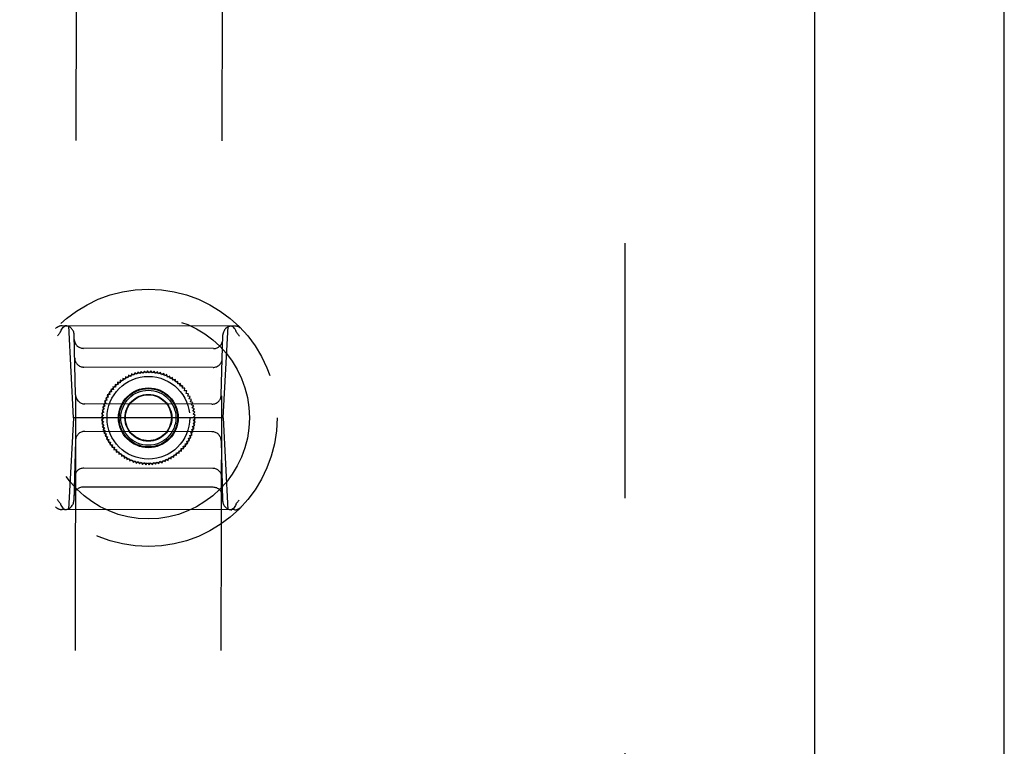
# Model space of a CAD drawing. Header units: inches. Extents: x 0 to 199, y 0 to 129.
# Tile 16 of 43: x 88.76 to 92.98, y 15.97 to 19.08. Entities that reach past the tile are written whole.
import ezdxf

# ---------------------------------------------------------------- set-up
doc = ezdxf.new("R2010")
doc.units = ezdxf.units.IN
doc.header["$LTSCALE"] = 10.923842
doc.header["$MEASUREMENT"] = 0
doc.linetypes.add('HIDDEN', pattern=[0.2, 0.1, -0.1])
doc.layers.get('0').update_dxf_attribs({"linetype": 'CONTINUOUS'})
doc.layers.add('02___PRT_ALL_AXES', color=7, linetype='CONTINUOUS')
doc.layers.add('DEFAULT_2', color=8, linetype='HIDDEN')

msp = doc.modelspace()

# ---------------------------------------------------------------- linework, layer by layer
at = {"color": 3, "linetype": 'Continuous'}
for p, q in [((92.9825, 6.4818), (92.9825, 78.2738)), ((92.17, 75.5238), (92.17, 13.2318))]:
    msp.add_line(p, q, dxfattribs=at)
at = {"layer": '02___PRT_ALL_AXES', "color": 8, "linetype": 'HIDDEN'}
for p, q in [((89.0457, 43.691), (88.9985, 14.1911)), ((89.6707, 43.69), (89.6235, 14.1901))]:
    msp.add_line(p, q, dxfattribs=at)
at = {"layer": 'DEFAULT_2', "color": 8, "linetype": 'HIDDEN'}
for p, q in [((91.3575, 74.9298), (91.3575, 13.8258)), ((89.686, 17.7712), (88.9474, 17.7724)), ((88.9952, 17.3786), (88.9752, 17.7723)), ((89.6369, 17.3776), (89.6582, 17.7712)), ((89.0044, 17.476), (88.998, 17.7339)), ((89.6281, 17.475), (89.6352, 17.7329)), ((89.5953, 17.6749), (89.0378, 17.6758)), ((89.593, 17.5942), (89.0398, 17.595)), ((89.2068, 17.5469), (89.2057, 17.5362)), ((89.217, 17.5435), (89.2068, 17.5469)), ((89.2188, 17.5541), (89.217, 17.5435)), ((89.2288, 17.55), (89.2188, 17.5541)), ((89.2314, 17.5605), (89.2288, 17.55)), ((89.241, 17.5557), (89.2314, 17.5605)), ((89.2443, 17.5659), (89.241, 17.5557)), ((89.2536, 17.5605), (89.2443, 17.5659)), ((89.2576, 17.5705), (89.2536, 17.5605)), ((89.2665, 17.5644), (89.2576, 17.5705)), ((89.2711, 17.5741), (89.2665, 17.5644)), ((89.2796, 17.5674), (89.2711, 17.5741)), ((89.2849, 17.5768), (89.2796, 17.5674)), ((89.2929, 17.5695), (89.2849, 17.5768)), ((89.2989, 17.5784), (89.2929, 17.5695)), ((89.3063, 17.5706), (89.2989, 17.5784)), ((89.3129, 17.5792), (89.3063, 17.5706)), ((89.3197, 17.5709), (89.3129, 17.5792)), ((89.3269, 17.5789), (89.3197, 17.5709)), ((89.3332, 17.5701), (89.3269, 17.5789)), ((89.3409, 17.5776), (89.3332, 17.5701)), ((89.3465, 17.5685), (89.3409, 17.5776)), ((89.3548, 17.5754), (89.3465, 17.5685)), ((89.3597, 17.5659), (89.3548, 17.5754)), ((89.3684, 17.5722), (89.3597, 17.5659)), ((89.3727, 17.5624), (89.3684, 17.5722)), ((89.3818, 17.5681), (89.3727, 17.5624)), ((89.3855, 17.558), (89.3818, 17.5681)), ((89.3949, 17.5631), (89.3855, 17.558)), ((89.3978, 17.5527), (89.3949, 17.5631)), ((89.4077, 17.5571), (89.3978, 17.5527)), ((89.4098, 17.5466), (89.4077, 17.5571)), ((89.4199, 17.5503), (89.4098, 17.5466)), ((89.4213, 17.5396), (89.4199, 17.5503)), ((89.1753, 17.5098), (89.1645, 17.5103)), ((89.1645, 17.5103), (89.1664, 17.4997)), ((89.1848, 17.5193), (89.1741, 17.5205)), ((89.1741, 17.5205), (89.1753, 17.5098)), ((89.195, 17.5281), (89.1844, 17.5301)), ((89.1844, 17.5301), (89.1848, 17.5193)), ((89.1953, 17.5389), (89.195, 17.5281)), ((89.2057, 17.5362), (89.1953, 17.5389)), ((89.4317, 17.5426), (89.4213, 17.5396)), ((89.4324, 17.5319), (89.4317, 17.5426)), ((89.4429, 17.5342), (89.4324, 17.5319)), ((89.4428, 17.5234), (89.4429, 17.5342)), ((89.4535, 17.5249), (89.4428, 17.5234)), ((89.4526, 17.5142), (89.4535, 17.5249)), ((89.4634, 17.515), (89.4526, 17.5142)), ((89.4618, 17.5044), (89.4634, 17.515)), ((89.4726, 17.5044), (89.4618, 17.5044)), ((89.4702, 17.4939), (89.4726, 17.5044)), ((89.1444, 17.4659), (89.1339, 17.4634)), ((89.1339, 17.4634), (89.1387, 17.4537)), ((89.1509, 17.4776), (89.1403, 17.4759)), ((89.1403, 17.4759), (89.1444, 17.4659)), ((89.1583, 17.4889), (89.1476, 17.4879)), ((89.1476, 17.4879), (89.1509, 17.4776)), ((89.1664, 17.4997), (89.1556, 17.4994)), ((89.1556, 17.4994), (89.1583, 17.4889)), ((89.481, 17.4932), (89.4702, 17.4939)), ((89.478, 17.4828), (89.481, 17.4932)), ((89.4886, 17.4814), (89.478, 17.4828)), ((89.4849, 17.4713), (89.4886, 17.4814)), ((89.4954, 17.4691), (89.4849, 17.4713)), ((89.491, 17.4593), (89.4954, 17.4691)), ((89.5886, 17.4367), (89.0437, 17.4376)), ((89.1299, 17.4283), (89.1202, 17.4236)), ((89.1202, 17.4236), (89.1268, 17.4152)), ((89.1339, 17.4411), (89.1238, 17.4372)), ((89.1238, 17.4372), (89.1299, 17.4283)), ((89.1387, 17.4537), (89.1284, 17.4504)), ((89.1284, 17.4504), (89.1339, 17.4411)), ((89.5013, 17.4564), (89.491, 17.4593)), ((89.4962, 17.4469), (89.5013, 17.4564)), ((89.5063, 17.4432), (89.4962, 17.4469)), ((89.5006, 17.4341), (89.5063, 17.4432)), ((89.5104, 17.4298), (89.5006, 17.4341)), ((89.504, 17.4211), (89.5104, 17.4298)), ((89.5135, 17.4161), (89.504, 17.4211)), ((88.9952, 17.3786), (88.9739, 16.9849)), ((89.6369, 17.3776), (88.9952, 17.3786)), ((89.1235, 17.3885), (89.115, 17.3819)), ((89.115, 17.3819), (89.1233, 17.375)), ((89.1247, 17.4019), (89.1157, 17.3959)), ((89.1157, 17.3959), (89.1235, 17.3885)), ((89.1268, 17.4152), (89.1175, 17.4098)), ((89.1175, 17.4098), (89.1247, 17.4019)), ((89.5066, 17.4079), (89.5135, 17.4161)), ((89.5157, 17.4023), (89.5066, 17.4079)), ((89.5082, 17.3946), (89.5157, 17.4023)), ((89.5169, 17.3883), (89.5082, 17.3946)), ((89.5089, 17.3811), (89.5169, 17.3883)), ((89.5171, 17.3742), (89.5089, 17.3811)), ((89.6369, 17.3776), (89.6569, 16.9838)), ((89.1233, 17.375), (89.1152, 17.3679)), ((89.1152, 17.3679), (89.124, 17.3616)), ((89.124, 17.3616), (89.1164, 17.3539)), ((89.1164, 17.3539), (89.1256, 17.3482)), ((89.1256, 17.3482), (89.1186, 17.34)), ((89.1186, 17.34), (89.1281, 17.335)), ((89.1281, 17.335), (89.1217, 17.3263)), ((89.5053, 17.341), (89.5147, 17.3463)), ((89.512, 17.3325), (89.5053, 17.341)), ((89.5074, 17.3543), (89.5164, 17.3602)), ((89.5147, 17.3463), (89.5074, 17.3543)), ((89.5086, 17.3677), (89.5171, 17.3742)), ((89.5164, 17.3602), (89.5086, 17.3677)), ((89.5885, 17.3186), (89.0435, 17.3194)), ((89.1217, 17.3263), (89.1316, 17.322)), ((89.1316, 17.322), (89.1258, 17.3129)), ((89.1258, 17.3129), (89.1359, 17.3093)), ((89.1359, 17.3093), (89.1308, 17.2998)), ((89.1308, 17.2998), (89.1412, 17.2969)), ((89.1412, 17.2969), (89.1367, 17.2871)), ((89.4877, 17.2903), (89.4982, 17.2928)), ((89.4934, 17.3024), (89.5037, 17.3057)), ((89.4982, 17.2928), (89.4934, 17.3024)), ((89.4983, 17.315), (89.5083, 17.319)), ((89.5037, 17.3057), (89.4983, 17.315)), ((89.5022, 17.3279), (89.512, 17.3325)), ((89.5083, 17.319), (89.5022, 17.3279)), ((89.0041, 17.2812), (88.9969, 17.0232)), ((89.1367, 17.2871), (89.1473, 17.2849)), ((89.1473, 17.2849), (89.1435, 17.2748)), ((89.1435, 17.2748), (89.1542, 17.2733)), ((89.1542, 17.2733), (89.1511, 17.263)), ((89.1511, 17.263), (89.1619, 17.2623)), ((89.1619, 17.2623), (89.1596, 17.2518)), ((89.1596, 17.2518), (89.1703, 17.2518)), ((89.1703, 17.2518), (89.1688, 17.2411)), ((89.4657, 17.2565), (89.4765, 17.2568)), ((89.4676, 17.2459), (89.4657, 17.2565)), ((89.4738, 17.2672), (89.4846, 17.2683)), ((89.4765, 17.2568), (89.4738, 17.2672)), ((89.4812, 17.2785), (89.4918, 17.2803)), ((89.4846, 17.2683), (89.4812, 17.2785)), ((89.4918, 17.2803), (89.4877, 17.2903)), ((89.6278, 17.2802), (89.6341, 17.0222)), ((89.1688, 17.2411), (89.1795, 17.2419)), ((89.1795, 17.2419), (89.1787, 17.2312)), ((89.1787, 17.2312), (89.1893, 17.2327)), ((89.1893, 17.2327), (89.1893, 17.222)), ((89.1893, 17.222), (89.1998, 17.2243)), ((89.1998, 17.2243), (89.2005, 17.2135)), ((89.2005, 17.2135), (89.2108, 17.2165)), ((89.2108, 17.2165), (89.2122, 17.2058)), ((89.2122, 17.2058), (89.2223, 17.2096)), ((89.2223, 17.2096), (89.2245, 17.199)), ((89.4133, 17.202), (89.4151, 17.2126)), ((89.4151, 17.2126), (89.4253, 17.2092)), ((89.4253, 17.2092), (89.4264, 17.2199)), ((89.4264, 17.2199), (89.4368, 17.2173)), ((89.4368, 17.2173), (89.4372, 17.228)), ((89.4372, 17.228), (89.4478, 17.2261)), ((89.4473, 17.2368), (89.458, 17.2356)), ((89.4478, 17.2261), (89.4473, 17.2368)), ((89.4569, 17.2463), (89.4676, 17.2459)), ((89.458, 17.2356), (89.4569, 17.2463)), ((89.2245, 17.199), (89.2343, 17.2034)), ((89.2343, 17.2034), (89.2372, 17.1931)), ((89.2372, 17.1931), (89.2467, 17.1982)), ((89.2467, 17.1982), (89.2503, 17.188)), ((89.2503, 17.188), (89.2594, 17.1938)), ((89.2594, 17.1938), (89.2637, 17.1839)), ((89.2637, 17.1839), (89.2724, 17.1903)), ((89.2724, 17.1903), (89.2774, 17.1807)), ((89.2774, 17.1807), (89.2856, 17.1877)), ((89.2856, 17.1877), (89.2912, 17.1785)), ((89.2912, 17.1785), (89.299, 17.186)), ((89.299, 17.186), (89.3052, 17.1772)), ((89.3052, 17.1772), (89.3124, 17.1853)), ((89.3124, 17.1853), (89.3193, 17.177)), ((89.3193, 17.177), (89.3259, 17.1855)), ((89.3259, 17.1855), (89.3333, 17.1777)), ((89.3333, 17.1777), (89.3393, 17.1866)), ((89.3393, 17.1866), (89.3472, 17.1794)), ((89.3472, 17.1794), (89.3526, 17.1887)), ((89.3526, 17.1887), (89.361, 17.182)), ((89.361, 17.182), (89.3657, 17.1917)), ((89.3657, 17.1917), (89.3746, 17.1856)), ((89.3746, 17.1856), (89.3786, 17.1956)), ((89.3786, 17.1956), (89.3878, 17.1902)), ((89.3878, 17.1902), (89.3911, 17.2005)), ((89.3911, 17.2005), (89.4008, 17.1957)), ((89.4008, 17.1957), (89.4033, 17.2061)), ((89.4033, 17.2061), (89.4133, 17.202)), ((89.5923, 17.1611), (89.0391, 17.162)), ((89.5943, 17.0804), (89.0369, 17.0813)), ((89.6848, 16.9838), (88.9461, 16.985))]:
    msp.add_line(p, q, dxfattribs=at)
for points in [[(88.941, 17.7488), (88.9429, 17.7538), (88.9453, 17.7584), (88.9481, 17.7625), (88.9513, 17.7659), (88.9548, 17.7687), (88.9585, 17.7707), (88.9624, 17.7719), (88.9664, 17.7723)], [(89.6923, 17.7476), (89.6904, 17.7526), (89.6881, 17.7572), (89.6853, 17.7613), (89.6821, 17.7648), (89.6786, 17.7675), (89.6749, 17.7696), (89.6709, 17.7708), (89.667, 17.7712)], [(88.94, 17.7468), (88.9378, 17.7439), (88.9357, 17.741), (88.9335, 17.738), (88.9314, 17.7351), (88.9293, 17.7321), (88.9272, 17.7291)], [(88.94, 17.7468), (88.9402, 17.7471), (88.9404, 17.7474), (88.9406, 17.7477), (88.9408, 17.7481), (88.9409, 17.7484), (88.941, 17.7488)], [(89.6933, 17.7455), (89.6931, 17.7459), (89.6929, 17.7462), (89.6927, 17.7465), (89.6925, 17.7469), (89.6924, 17.7472), (89.6923, 17.7476)], [(89.6933, 17.7455), (89.6955, 17.7427), (89.6976, 17.7397), (89.6998, 17.7368), (89.7019, 17.7339), (89.704, 17.7309), (89.7061, 17.7279)], [(88.9388, 17.0106), (88.9366, 17.0135), (88.9345, 17.0164), (88.9324, 17.0193), (88.9302, 17.0223), (88.9281, 17.0252), (88.9261, 17.0282)], [(88.9388, 17.0106), (88.939, 17.0103), (88.9392, 17.0099), (88.9394, 17.0096), (88.9396, 17.0093), (88.9397, 17.0089), (88.9399, 17.0086)], [(88.9399, 17.0086), (88.9417, 17.0035), (88.9441, 16.9989), (88.9469, 16.9948), (88.95, 16.9914), (88.9535, 16.9886), (88.9573, 16.9866), (88.9612, 16.9853), (88.9652, 16.9849)], [(89.6911, 17.0073), (89.6892, 17.0023), (89.6869, 16.9977), (89.684, 16.9937), (89.6809, 16.9902), (89.6774, 16.9874), (89.6736, 16.9854), (89.6697, 16.9842), (89.6657, 16.9838)], [(89.6921, 17.0094), (89.6919, 17.0091), (89.6917, 17.0087), (89.6915, 17.0084), (89.6914, 17.0081), (89.6912, 17.0077), (89.6911, 17.0073)], [(89.6921, 17.0094), (89.6943, 17.0123), (89.6965, 17.0152), (89.6986, 17.0181), (89.7007, 17.021), (89.7029, 17.024), (89.705, 17.027)]]:
    msp.add_lwpolyline(points, dxfattribs=at)
for radius in [0.5512, 0.4331, 0.1969, 0.1772, 0.128, 0.125, 0.1179, 0.1004, 0.0984]:
    msp.add_circle((89.3161, 17.3781), radius, dxfattribs=at)
for centre, start, end in [((88.9473, 17.733), 89.9082, 136.0951), ((88.9587, 17.733), 1.4082, 89.9082), ((89.6746, 17.7318), 89.9082, 178.4082), ((89.686, 17.7318), 43.7212, 89.9082), ((89.0379, 17.7151), 181.4082, 269.9082), ((89.5953, 17.7142), 269.9082, 358.4082), ((89.0399, 17.6344), 181.4082, 269.9082), ((89.5931, 17.6335), 269.9082, 358.4082), ((89.0437, 17.4769), 181.4082, 269.9082), ((89.5887, 17.4761), 269.9082, 358.4082), ((89.0434, 17.2801), 89.9082, 178.4082), ((89.5884, 17.2792), 1.4082, 89.9082), ((89.0391, 17.1226), 89.9082, 178.4082), ((89.5923, 17.1217), 1.4082, 89.9082), ((89.0368, 17.0419), 89.9082, 178.4082), ((89.5942, 17.041), 1.4082, 89.9082), ((88.9462, 17.0243), 223.7212, 269.9082), ((88.9575, 17.0243), 269.9082, 358.4082), ((89.6735, 17.0232), 181.4082, 269.9082), ((89.6848, 17.0231), 269.9082, 316.0951)]:
    msp.add_arc(centre, 0.0394, start, end, dxfattribs=at)

doc.saveas('drawing.dxf')
